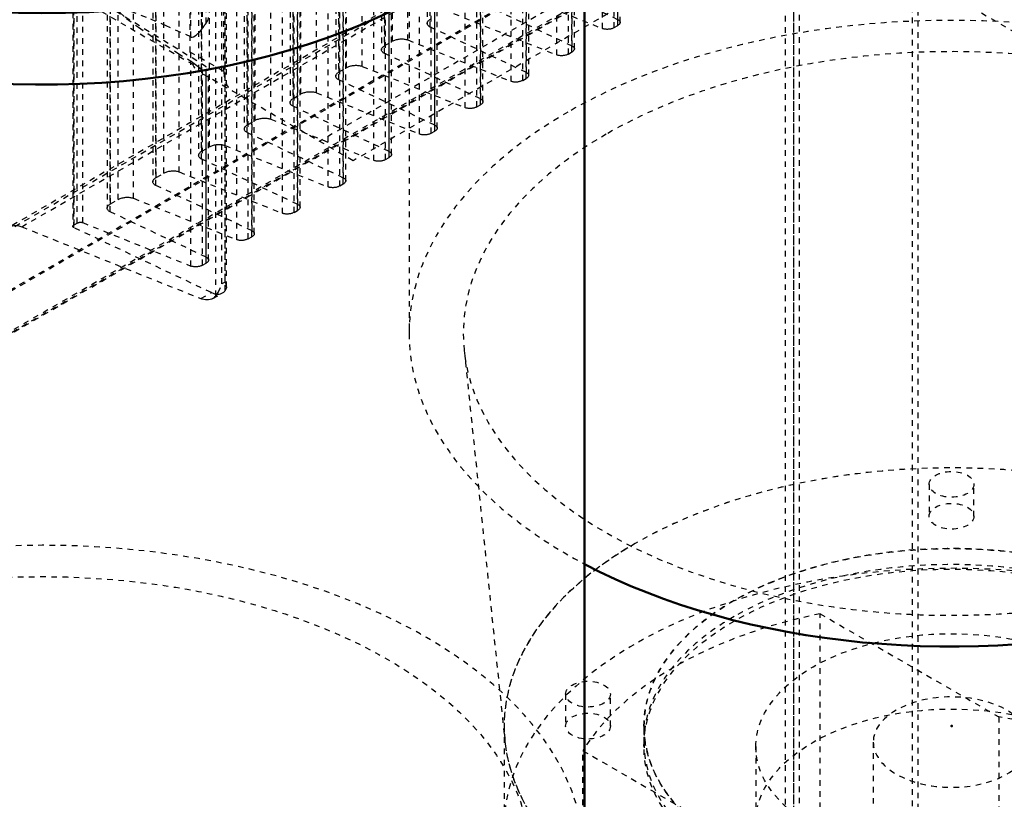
# Model space of a CAD drawing. Header units: millimetres. Extents: x -907 to 463, y -591 to 1160.
# Tile 55 of 60: x -167 to 9, y 428 to 567. Entities that reach past the tile are written whole.
import ezdxf

# ---------------------------------------------------------------- set-up
doc = ezdxf.new("R2010")
doc.units = ezdxf.units.MM
doc.linetypes.add('Dashed', pattern=[2, 1, -1])
for name, color, linetype, lineweight in [('2d ConnectionPoints', 7, 'Continuous', 50), ('AM_0', 7, 'Continuous', 50), ('AM_9', 6, 'Dashed', 25)]:
    doc.layers.add(name, color=color, linetype=linetype, lineweight=lineweight)

# ---------------------------------------------------------------- blocks, each defined once
blk = doc.blocks.new('15_Control_cabinet_UG10342428_0_in_HSVP164161451021531101300230_6')
at = {"layer": 'AM_9'}
blk.add_line((-27.58, 587.48), (97, 515.56), dxfattribs=at)
blk = doc.blocks.new('16_SupportFrame_1UG1041933_0_in_HSVP164161451021531101300230_6')
at = {"layer": 'AM_9'}
for p, q in [((-28.28, 591.97), (-28.28, 97.96)), ((-29.75, 589.93), (-29.75, 100)), ((-27.22, 590.13), (-27.22, 99.8)), ((-28.25, 588.7), (-28.25, 101.23)), ((-7.07, 575.64), (-7.07, 85.72)), ((-6.01, 575.03), (-6.01, 87.55))]:
    blk.add_line(p, q, dxfattribs=at)
blk = doc.blocks.new('112_nslbey5pws5vsow7bp1trf2ns________0_in_HSVP164161451021531101300230_6')
at = {"layer": 'AM_0'}
blk.add_line((-65.63, 417.27), (-65.63, 611.65), dxfattribs=at)
for centre, major_axis, start_param in [((-162.63, 619.12), (87.85, 0), 2.356194), ((-162.63, 611.65), (97, 0), 3.141593)]:
    blk.add_ellipse(centre, major_axis=major_axis, ratio=0.577288, start_param=start_param, end_param=7.068421, dxfattribs=at)
at = {"layer": 'AM_9'}
blk.add_ellipse((-162.63, 417.27), major_axis=(97, 0), ratio=0.577288, start_param=6.283185, end_param=9.424778, dxfattribs=at)
blk.add_ellipse((-162.63, 417.27), major_axis=(87.3, 0), ratio=0.577288, dxfattribs=at)
blk = doc.blocks.new('130_Upper_Cover_2PumpDrive_210_4_0_in_HSVP164161451021531101300230_6')
at = {"layer": 'AM_9'}
blk.add_line((-63.64, 579.32), (-182.43, 510.74), dxfattribs=at)
blk = doc.blocks.new('131_Lower_Cover_2PumpDrive_2_4_0_in_HSVP164161451021531101300230_6')
at = {"layer": 'AM_9'}
for p, q in [((-93.75, 766.78), (-93.75, 566.6)), ((-93.22, 565.95), (-93.22, 765.96)), ((-62.41, 565.68), (-62.41, 762.45)), ((-60.33, 565.85), (-60.33, 762.43)), ((-59.7, 566.21), (-59.7, 762.79)), ((-59.67, 567.27), (-59.67, 764.03)), ((-59.26, 566.78), (-59.26, 763.41)), ((-101.93, 762.06), (-101.93, 561.88)), ((-101.39, 561.23), (-101.39, 761.24)), ((-101.34, 562.64), (-101.34, 761.21)), ((-99.99, 563.42), (-99.99, 760.31)), ((-67.84, 562.55), (-67.84, 759.31)), ((-110.1, 757.34), (-110.1, 557.16)), ((-97.21, 563.64), (-97.21, 758.47)), ((-70.59, 560.96), (-70.59, 757.73)), ((-68.51, 561.13), (-68.51, 757.71)), ((-67.88, 561.49), (-67.88, 758.07)), ((-67.44, 562.06), (-67.44, 758.69)), ((-109.57, 556.51), (-109.57, 756.52)), ((-109.52, 557.92), (-109.52, 756.49)), ((-108.16, 558.7), (-108.16, 755.59)), ((-105.38, 558.92), (-105.38, 753.75)), ((-76.02, 557.83), (-76.02, 754.59)), ((-75.61, 557.34), (-75.61, 753.97)), ((-118.28, 752.63), (-118.28, 552.44)), ((-117.74, 551.79), (-117.74, 751.8)), ((-117.69, 553.2), (-117.69, 751.77)), ((-78.77, 556.24), (-78.77, 753.01)), ((-76.68, 556.41), (-76.68, 752.99)), ((-76.05, 556.77), (-76.05, 753.35)), ((-116.34, 553.98), (-116.34, 750.87)), ((-113.56, 554.2), (-113.56, 749.03)), ((-86.94, 551.52), (-86.94, 748.29)), ((-84.86, 551.69), (-84.86, 748.27)), ((-84.23, 552.05), (-84.23, 748.63)), ((-84.19, 553.11), (-84.19, 749.87)), ((-83.79, 552.62), (-83.79, 749.25)), ((-126.46, 747.91), (-126.46, 547.72)), ((-125.92, 547.07), (-125.92, 747.08)), ((-125.87, 548.48), (-125.87, 747.05)), ((-124.51, 549.26), (-124.51, 746.15)), ((-92.37, 548.39), (-92.37, 745.15)), ((-134.63, 743.19), (-134.63, 543)), ((-121.74, 549.48), (-121.74, 744.31)), ((-95.12, 546.8), (-95.12, 743.57)), ((-93.03, 546.97), (-93.03, 743.55)), ((-92.41, 547.33), (-92.41, 743.91)), ((-91.97, 547.9), (-91.97, 744.53)), ((-134.09, 542.35), (-134.09, 742.36)), ((-134.05, 543.76), (-134.05, 742.33)), ((-132.69, 544.54), (-132.69, 741.43)), ((-129.91, 544.76), (-129.91, 739.6)), ((-100.54, 543.67), (-100.54, 740.43)), ((-100.14, 543.18), (-100.14, 739.81)), ((-142.81, 738.47), (-142.81, 538.28)), ((-103.29, 542.08), (-103.29, 738.85)), ((-101.21, 542.25), (-101.21, 738.83)), ((-100.58, 542.61), (-100.58, 739.19)), ((-142.27, 537.63), (-142.27, 737.64)), ((-142.22, 539.04), (-142.22, 737.61)), ((-140.87, 539.82), (-140.87, 736.71)), ((-138.09, 540.04), (-138.09, 734.88)), ((-108.76, 537.89), (-108.76, 734.47)), ((-108.72, 538.95), (-108.72, 735.71)), ((-108.32, 538.46), (-108.32, 735.09)), ((-111.47, 537.36), (-111.47, 734.13)), ((-109.39, 537.53), (-109.39, 734.11)), ((-116.9, 534.23), (-116.9, 730.99)), ((-157.11, 730.53), (-157.11, 530.3)), ((-156.92, 530.07), (-156.92, 730.24)), ((-156.91, 530.56), (-156.91, 730.23)), ((-156.33, 530.89), (-156.33, 729.85)), ((-155.36, 530.97), (-155.36, 729.21)), ((-119.64, 532.64), (-119.64, 729.41)), ((-117.56, 532.81), (-117.56, 729.39)), ((-116.93, 533.17), (-116.93, 729.75)), ((-116.49, 533.74), (-116.49, 730.37)), ((-125.07, 529.51), (-125.07, 726.27)), ((-124.67, 529.02), (-124.67, 725.65)), ((-127.82, 527.92), (-127.82, 724.69)), ((-125.74, 528.09), (-125.74, 724.67)), ((-125.11, 528.45), (-125.11, 725.03)), ((-129.88, 518.81), (-129.88, 712.37)), ((-136, 564.18), (-136, 686.41)), ((-133.91, 565.77), (-133.91, 684.86)), ((-133.28, 566.64), (-133.28, 684.71)), ((-131.58, 517.83), (-131.58, 666.56)), ((-130.46, 520.02), (-130.46, 666.31)), ((-129.9, 520.35), (-129.9, 666.18)), ((-129.66, 519.44), (-129.66, 666.13)), ((-169.2, 529.3), (-39.66, 604.08)), ((-38.91, 604.97), (-168.39, 530.22)), ((-166.25, 530.23), (-36.91, 604.9)), ((-61.72, 580.17), (-183.64, 509.79)), ((-178.34, 505.41), (-52.37, 578.13)), ((-178, 505.46), (-53.17, 577.53)), ((-178.02, 505.92), (-54.58, 577.18)), ((-146.26, 535.32), (-146.26, 574.36)), ((-59.67, 567.27), (-76.86, 575.39)), ((-160.68, 573.73), (-134.17, 558.42)), ((-149.04, 535.1), (-149.04, 572.54)), ((-80.86, 573.08), (-62.41, 565.68)), ((-150.4, 534.32), (-150.4, 571.08)), ((-67.84, 562.55), (-85.04, 570.67)), ((-150.98, 570.13), (-150.98, 533.56)), ((-150.45, 532.91), (-150.45, 569.37)), ((-133.25, 558.85), (-150.45, 569.37)), ((-89.03, 568.36), (-70.59, 560.96)), ((-76.02, 557.83), (-93.22, 565.95)), ((-60.33, 565.85), (-59.7, 566.21)), ((-101.34, 562.64), (-99.99, 563.42)), ((-97.21, 563.64), (-78.77, 556.24)), ((-84.19, 553.11), (-101.39, 561.23)), ((-68.51, 561.13), (-67.88, 561.49)), ((-136, 523.2), (-136, 559.84)), ((-133.91, 523.37), (-133.91, 558.29)), ((-133.28, 523.73), (-133.28, 558.15)), ((-133.25, 524.79), (-133.25, 558.85)), ((-132.85, 524.3), (-132.85, 558.37)), ((-109.52, 557.92), (-108.16, 558.7)), ((-105.38, 558.92), (-86.94, 551.52)), ((-92.37, 548.39), (-109.57, 556.51)), ((-76.68, 556.41), (-76.05, 556.77)), ((-117.69, 553.2), (-116.34, 553.98)), ((-113.56, 554.2), (-95.12, 546.8)), ((-100.54, 543.67), (-117.74, 551.79)), ((-84.86, 551.69), (-84.23, 552.05)), ((-121.74, 549.48), (-103.29, 542.08)), ((-125.87, 548.48), (-124.51, 549.26)), ((-108.72, 538.95), (-125.92, 547.07)), ((-93.03, 546.97), (-92.41, 547.33)), ((-134.05, 543.76), (-132.69, 544.54)), ((-129.91, 544.76), (-111.47, 537.36)), ((-116.9, 534.23), (-134.09, 542.35)), ((-101.21, 542.25), (-100.58, 542.61)), ((-142.22, 539.04), (-140.87, 539.82)), ((-138.09, 540.04), (-119.64, 532.64)), ((-125.07, 529.51), (-142.27, 537.63)), ((-109.39, 537.53), (-108.76, 537.89)), ((-146.26, 535.32), (-127.82, 527.92)), ((-150.4, 534.32), (-149.04, 535.1)), ((-133.25, 524.79), (-150.45, 532.91)), ((-117.56, 532.81), (-116.93, 533.17)), ((-166.25, 530.23), (-134.22, 517.38)), ((-132.35, 518.46), (-156.92, 530.07)), ((-156.91, 530.56), (-156.33, 530.89)), ((-155.36, 530.97), (-136, 523.2)), ((-125.74, 528.09), (-125.11, 528.45)), ((-133.91, 523.37), (-133.28, 523.73)), ((-129.9, 520.35), (-130.46, 520.02)), ((-129.81, 520.12), (-129.66, 519.44)), ((-134.22, 517.38), (-132.35, 518.46)), ((-132.08, 517.39), (-130.35, 518.39))]:
    blk.add_line(p, q, dxfattribs=at)
for points in [[(-136, 564.18), (-140.42, 566.17), (-143.94, 567.66), (-146.55, 568.65), (-148.23, 569.13), (-148.95, 569.09), (-148.71, 568.53), (-147.52, 567.47), (-145.38, 565.9), (-142.31, 563.84), (-138.34, 561.3), (-136, 559.84)], [(-133.28, 566.64), (-133.26, 566.67), (-132.97, 567.13), (-132.85, 567.59), (-132.85, 567.64)], [(-93.75, 566.6), (-93.75, 566.69), (-93.72, 566.78), (-93.68, 566.87), (-93.63, 566.95), (-93.57, 567.04), (-93.48, 567.12), (-93.39, 567.21), (-93.28, 567.28), (-93.17, 567.36)], [(-59.67, 567.27), (-59.58, 567.22), (-59.5, 567.17), (-59.44, 567.12), (-59.38, 567.07), (-59.34, 567.01), (-59.3, 566.95), (-59.28, 566.88), (-59.26, 566.82), (-59.26, 566.78)], [(-136, 564.18), (-135.98, 564.17), (-135.81, 564.14), (-135.54, 564.19), (-135.07, 564.48), (-134.36, 565.17), (-133.91, 565.77)], [(-93.22, 565.95), (-93.33, 566.01), (-93.43, 566.07), (-93.52, 566.14), (-93.59, 566.22), (-93.65, 566.29), (-93.7, 566.38), (-93.73, 566.46), (-93.75, 566.55), (-93.75, 566.6)], [(-60.33, 565.85), (-60.43, 565.79), (-60.53, 565.75), (-60.64, 565.7), (-60.76, 565.66), (-60.88, 565.63), (-61, 565.6), (-61.13, 565.58), (-61.26, 565.56), (-61.39, 565.55), (-61.52, 565.54), (-61.65, 565.54), (-61.78, 565.55), (-61.9, 565.56), (-62.02, 565.57), (-62.14, 565.6), (-62.25, 565.63), (-62.35, 565.66), (-62.41, 565.68)], [(-59.26, 566.78), (-59.27, 566.71), (-59.29, 566.64), (-59.31, 566.58), (-59.35, 566.51), (-59.4, 566.45), (-59.46, 566.38), (-59.53, 566.32), (-59.61, 566.26), (-59.7, 566.21)], [(-99.99, 563.42), (-99.86, 563.49), (-99.72, 563.55), (-99.57, 563.61), (-99.42, 563.66), (-99.26, 563.71), (-99.09, 563.75), (-98.92, 563.78), (-98.75, 563.8), (-98.57, 563.82), (-98.4, 563.83), (-98.22, 563.83), (-98.05, 563.82), (-97.89, 563.8), (-97.73, 563.78), (-97.57, 563.75), (-97.42, 563.72), (-97.29, 563.67), (-97.21, 563.64)], [(-101.93, 561.88), (-101.92, 561.97), (-101.9, 562.06), (-101.86, 562.15), (-101.81, 562.23), (-101.74, 562.32), (-101.66, 562.41), (-101.57, 562.49), (-101.46, 562.56), (-101.34, 562.64)], [(-101.39, 561.23), (-101.5, 561.29), (-101.61, 561.35), (-101.69, 561.42), (-101.77, 561.5), (-101.83, 561.57), (-101.88, 561.66), (-101.91, 561.74), (-101.93, 561.83), (-101.93, 561.88)], [(-67.44, 562.06), (-67.44, 561.99), (-67.46, 561.92), (-67.49, 561.86), (-67.53, 561.79), (-67.58, 561.73), (-67.64, 561.66), (-67.71, 561.6), (-67.79, 561.54), (-67.88, 561.49)], [(-67.84, 562.55), (-67.76, 562.5), (-67.68, 562.45), (-67.61, 562.4), (-67.56, 562.35), (-67.51, 562.29), (-67.48, 562.23), (-67.45, 562.16), (-67.44, 562.1), (-67.44, 562.06)], [(-68.51, 561.13), (-68.6, 561.07), (-68.71, 561.03), (-68.82, 560.98), (-68.93, 560.94), (-69.05, 560.91), (-69.18, 560.88), (-69.31, 560.86), (-69.44, 560.84), (-69.57, 560.83), (-69.7, 560.82), (-69.83, 560.82), (-69.95, 560.83), (-70.08, 560.84), (-70.2, 560.86), (-70.32, 560.88), (-70.43, 560.91), (-70.53, 560.94), (-70.59, 560.96)], [(-134.2, 558.44), (-134.38, 558.55), (-134.97, 559), (-135.42, 559.39), (-135.71, 559.63), (-135.92, 559.79), (-136, 559.84)], [(-132.85, 558.37), (-132.87, 558.27), (-133.03, 558.16), (-133.28, 558.15)], [(-108.16, 558.7), (-108.03, 558.77), (-107.9, 558.83), (-107.75, 558.89), (-107.59, 558.94), (-107.43, 558.99), (-107.27, 559.03), (-107.1, 559.06), (-106.92, 559.08), (-106.75, 559.1), (-106.57, 559.11), (-106.4, 559.11), (-106.23, 559.1), (-106.06, 559.08), (-105.9, 559.06), (-105.75, 559.03), (-105.6, 559), (-105.46, 558.95), (-105.38, 558.92)], [(-110.1, 557.16), (-110.1, 557.25), (-110.07, 557.34), (-110.04, 557.43), (-109.98, 557.51), (-109.92, 557.6), (-109.84, 557.69), (-109.74, 557.77), (-109.64, 557.84), (-109.52, 557.92)], [(-109.57, 556.51), (-109.68, 556.57), (-109.78, 556.63), (-109.87, 556.7), (-109.95, 556.78), (-110.01, 556.85), (-110.05, 556.94), (-110.08, 557.02), (-110.1, 557.11), (-110.1, 557.16)], [(-76.68, 556.41), (-76.78, 556.35), (-76.88, 556.31), (-76.99, 556.26), (-77.11, 556.23), (-77.23, 556.19), (-77.35, 556.16), (-77.48, 556.14), (-77.61, 556.12), (-77.74, 556.11), (-77.87, 556.1), (-78, 556.1), (-78.13, 556.11), (-78.26, 556.12), (-78.38, 556.14), (-78.49, 556.16), (-78.6, 556.19), (-78.71, 556.22), (-78.77, 556.24)], [(-75.61, 557.34), (-75.62, 557.27), (-75.64, 557.2), (-75.67, 557.14), (-75.7, 557.07), (-75.75, 557.01), (-75.82, 556.94), (-75.89, 556.88), (-75.97, 556.82), (-76.05, 556.77)], [(-76.02, 557.83), (-75.93, 557.78), (-75.86, 557.73), (-75.79, 557.68), (-75.73, 557.63), (-75.69, 557.57), (-75.65, 557.51), (-75.63, 557.44), (-75.62, 557.38), (-75.61, 557.34)], [(-118.28, 552.44), (-118.27, 552.53), (-118.25, 552.62), (-118.21, 552.71), (-118.16, 552.79), (-118.09, 552.88), (-118.01, 552.97), (-117.92, 553.05), (-117.81, 553.12), (-117.69, 553.2)], [(-116.34, 553.98), (-116.21, 554.05), (-116.07, 554.11), (-115.92, 554.17), (-115.77, 554.22), (-115.61, 554.27), (-115.44, 554.31), (-115.27, 554.34), (-115.1, 554.36), (-114.92, 554.38), (-114.75, 554.39), (-114.58, 554.39), (-114.41, 554.38), (-114.24, 554.37), (-114.08, 554.34), (-113.92, 554.31), (-113.78, 554.28), (-113.64, 554.23), (-113.56, 554.2)], [(-84.19, 553.11), (-84.11, 553.06), (-84.03, 553.01), (-83.97, 552.96), (-83.91, 552.91), (-83.86, 552.85), (-83.83, 552.79), (-83.8, 552.72), (-83.79, 552.66), (-83.79, 552.62)], [(-117.74, 551.79), (-117.86, 551.85), (-117.96, 551.91), (-118.05, 551.98), (-118.12, 552.06), (-118.18, 552.13), (-118.23, 552.22), (-118.26, 552.3), (-118.28, 552.39), (-118.28, 552.44)], [(-84.86, 551.69), (-84.95, 551.64), (-85.06, 551.59), (-85.17, 551.54), (-85.28, 551.51), (-85.41, 551.47), (-85.53, 551.44), (-85.66, 551.42), (-85.79, 551.4), (-85.92, 551.39), (-86.05, 551.38), (-86.18, 551.38), (-86.31, 551.39), (-86.43, 551.4), (-86.55, 551.42), (-86.67, 551.44), (-86.78, 551.47), (-86.88, 551.5), (-86.94, 551.52)], [(-83.79, 552.62), (-83.8, 552.55), (-83.81, 552.48), (-83.84, 552.42), (-83.88, 552.35), (-83.93, 552.29), (-83.99, 552.22), (-84.06, 552.16), (-84.14, 552.1), (-84.23, 552.05)], [(-124.51, 549.26), (-124.39, 549.33), (-124.25, 549.39), (-124.1, 549.45), (-123.94, 549.5), (-123.78, 549.55), (-123.62, 549.59), (-123.45, 549.62), (-123.27, 549.64), (-123.1, 549.66), (-122.93, 549.67), (-122.75, 549.67), (-122.58, 549.66), (-122.42, 549.65), (-122.25, 549.62), (-122.1, 549.59), (-121.95, 549.56), (-121.81, 549.51), (-121.74, 549.48)], [(-126.46, 547.72), (-126.45, 547.81), (-126.43, 547.9), (-126.39, 547.99), (-126.34, 548.08), (-126.27, 548.16), (-126.19, 548.25), (-126.09, 548.33), (-125.99, 548.4), (-125.87, 548.48)], [(-125.92, 547.07), (-126.03, 547.13), (-126.13, 547.19), (-126.22, 547.26), (-126.3, 547.34), (-126.36, 547.41), (-126.41, 547.5), (-126.44, 547.58), (-126.45, 547.67), (-126.46, 547.72)], [(-91.97, 547.9), (-91.97, 547.83), (-91.99, 547.76), (-92.02, 547.7), (-92.06, 547.63), (-92.11, 547.57), (-92.17, 547.5), (-92.24, 547.44), (-92.32, 547.38), (-92.41, 547.33)], [(-92.37, 548.39), (-92.28, 548.34), (-92.21, 548.29), (-92.14, 548.24), (-92.09, 548.19), (-92.04, 548.13), (-92, 548.07), (-91.98, 548), (-91.97, 547.94), (-91.97, 547.9)], [(-93.03, 546.97), (-93.13, 546.92), (-93.23, 546.87), (-93.34, 546.82), (-93.46, 546.79), (-93.58, 546.75), (-93.71, 546.72), (-93.83, 546.7), (-93.96, 546.68), (-94.09, 546.67), (-94.22, 546.66), (-94.35, 546.66), (-94.48, 546.67), (-94.61, 546.68), (-94.73, 546.7), (-94.84, 546.72), (-94.95, 546.75), (-95.06, 546.78), (-95.12, 546.8)], [(-132.69, 544.54), (-132.56, 544.61), (-132.42, 544.67), (-132.28, 544.73), (-132.12, 544.78), (-131.96, 544.83), (-131.79, 544.87), (-131.62, 544.9), (-131.45, 544.92), (-131.28, 544.94), (-131.1, 544.95), (-130.93, 544.95), (-130.76, 544.94), (-130.59, 544.93), (-130.43, 544.9), (-130.28, 544.87), (-130.13, 544.84), (-129.99, 544.79), (-129.91, 544.76)], [(-134.63, 543), (-134.62, 543.09), (-134.6, 543.18), (-134.56, 543.27), (-134.51, 543.36), (-134.44, 543.44), (-134.36, 543.53), (-134.27, 543.61), (-134.16, 543.68), (-134.05, 543.76)], [(-134.09, 542.35), (-134.21, 542.41), (-134.31, 542.47), (-134.4, 542.54), (-134.47, 542.62), (-134.53, 542.69), (-134.58, 542.78), (-134.61, 542.86), (-134.63, 542.95), (-134.63, 543)], [(-100.14, 543.18), (-100.15, 543.11), (-100.16, 543.04), (-100.19, 542.98), (-100.23, 542.91), (-100.28, 542.85), (-100.34, 542.78), (-100.41, 542.72), (-100.49, 542.66), (-100.58, 542.61)], [(-100.54, 543.67), (-100.46, 543.62), (-100.38, 543.57), (-100.32, 543.52), (-100.26, 543.47), (-100.22, 543.41), (-100.18, 543.35), (-100.16, 543.28), (-100.14, 543.22), (-100.14, 543.18)], [(-101.21, 542.25), (-101.31, 542.2), (-101.41, 542.15), (-101.52, 542.1), (-101.64, 542.07), (-101.76, 542.03), (-101.88, 542), (-102.01, 541.98), (-102.14, 541.96), (-102.27, 541.95), (-102.4, 541.94), (-102.53, 541.94), (-102.66, 541.95), (-102.78, 541.96), (-102.9, 541.98), (-103.02, 542), (-103.13, 542.03), (-103.23, 542.06), (-103.29, 542.08)], [(-142.81, 538.28), (-142.8, 538.37), (-142.78, 538.46), (-142.74, 538.55), (-142.69, 538.64), (-142.62, 538.72), (-142.54, 538.81), (-142.45, 538.89), (-142.34, 538.96), (-142.22, 539.04)], [(-140.87, 539.82), (-140.74, 539.89), (-140.6, 539.95), (-140.45, 540.01), (-140.3, 540.06), (-140.14, 540.11), (-139.97, 540.15), (-139.8, 540.18), (-139.63, 540.2), (-139.45, 540.22), (-139.28, 540.23), (-139.1, 540.23), (-138.93, 540.22), (-138.77, 540.21), (-138.61, 540.18), (-138.45, 540.15), (-138.3, 540.12), (-138.17, 540.07), (-138.09, 540.04)], [(-108.72, 538.95), (-108.64, 538.9), (-108.56, 538.85), (-108.49, 538.8), (-108.44, 538.75), (-108.39, 538.69), (-108.36, 538.63), (-108.33, 538.56), (-108.32, 538.5), (-108.32, 538.46)], [(-142.27, 537.63), (-142.38, 537.69), (-142.49, 537.75), (-142.57, 537.82), (-142.65, 537.9), (-142.71, 537.97), (-142.76, 538.06), (-142.79, 538.14), (-142.81, 538.23), (-142.81, 538.28)], [(-109.39, 537.53), (-109.48, 537.48), (-109.59, 537.43), (-109.7, 537.38), (-109.81, 537.35), (-109.93, 537.31), (-110.06, 537.28), (-110.19, 537.26), (-110.32, 537.24), (-110.45, 537.23), (-110.58, 537.22), (-110.71, 537.22), (-110.83, 537.23), (-110.96, 537.24), (-111.08, 537.26), (-111.2, 537.28), (-111.31, 537.31), (-111.41, 537.34), (-111.47, 537.36)], [(-108.32, 538.46), (-108.32, 538.39), (-108.34, 538.32), (-108.37, 538.26), (-108.41, 538.19), (-108.46, 538.13), (-108.52, 538.06), (-108.59, 538), (-108.67, 537.94), (-108.76, 537.89)], [(-149.04, 535.1), (-148.91, 535.17), (-148.77, 535.23), (-148.63, 535.29), (-148.47, 535.34), (-148.31, 535.39), (-148.15, 535.43), (-147.97, 535.46), (-147.8, 535.48), (-147.63, 535.5), (-147.45, 535.51), (-147.28, 535.51), (-147.11, 535.5), (-146.94, 535.49), (-146.78, 535.46), (-146.63, 535.43), (-146.48, 535.4), (-146.34, 535.35), (-146.26, 535.32)], [(-150.98, 533.56), (-150.98, 533.65), (-150.95, 533.74), (-150.92, 533.83), (-150.86, 533.92), (-150.8, 534), (-150.72, 534.09), (-150.62, 534.17), (-150.52, 534.24), (-150.4, 534.32)], [(-150.45, 532.91), (-150.56, 532.97), (-150.66, 533.03), (-150.75, 533.1), (-150.83, 533.18), (-150.89, 533.25), (-150.93, 533.34), (-150.96, 533.42), (-150.98, 533.51), (-150.98, 533.56)], [(-116.49, 533.74), (-116.5, 533.67), (-116.52, 533.6), (-116.54, 533.54), (-116.58, 533.47), (-116.63, 533.41), (-116.69, 533.34), (-116.77, 533.28), (-116.84, 533.22), (-116.93, 533.17)], [(-116.9, 534.23), (-116.81, 534.18), (-116.74, 534.13), (-116.67, 534.08), (-116.61, 534.03), (-116.57, 533.97), (-116.53, 533.91), (-116.51, 533.84), (-116.5, 533.78), (-116.49, 533.74)], [(-117.56, 532.81), (-117.66, 532.76), (-117.76, 532.71), (-117.87, 532.66), (-117.99, 532.63), (-118.11, 532.59), (-118.23, 532.56), (-118.36, 532.54), (-118.49, 532.52), (-118.62, 532.51), (-118.75, 532.5), (-118.88, 532.5), (-119.01, 532.51), (-119.13, 532.52), (-119.26, 532.54), (-119.37, 532.56), (-119.48, 532.59), (-119.59, 532.62), (-119.64, 532.64)], [(-168.39, 530.22), (-168.16, 530.34), (-167.9, 530.42), (-167.63, 530.46), (-167.35, 530.47), (-167.06, 530.45), (-166.75, 530.4), (-166.44, 530.3), (-166.25, 530.23)], [(-157.11, 530.3), (-157.11, 530.33), (-157.1, 530.36), (-157.09, 530.39), (-157.07, 530.42), (-157.05, 530.45), (-157.02, 530.48), (-156.99, 530.51), (-156.95, 530.54), (-156.91, 530.56)], [(-156.92, 530.07), (-156.96, 530.09), (-157, 530.11), (-157.03, 530.14), (-157.06, 530.16), (-157.08, 530.19), (-157.09, 530.22), (-157.11, 530.25), (-157.11, 530.28), (-157.11, 530.3)], [(-156.33, 530.89), (-156.28, 530.92), (-156.24, 530.94), (-156.18, 530.96), (-156.13, 530.98), (-156.07, 530.99), (-156.02, 531.01), (-155.96, 531.02), (-155.9, 531.03), (-155.83, 531.03), (-155.77, 531.04), (-155.71, 531.04), (-155.65, 531.03), (-155.6, 531.03), (-155.54, 531.02), (-155.48, 531.01), (-155.43, 531), (-155.38, 530.98), (-155.36, 530.97)], [(-124.67, 529.02), (-124.68, 528.95), (-124.69, 528.88), (-124.72, 528.82), (-124.76, 528.75), (-124.81, 528.69), (-124.87, 528.62), (-124.94, 528.56), (-125.02, 528.51), (-125.11, 528.45)], [(-125.07, 529.51), (-124.99, 529.46), (-124.91, 529.41), (-124.85, 529.36), (-124.79, 529.31), (-124.74, 529.25), (-124.71, 529.19), (-124.68, 529.12), (-124.67, 529.06), (-124.67, 529.02)], [(-125.74, 528.09), (-125.83, 528.04), (-125.94, 527.99), (-126.05, 527.94), (-126.16, 527.91), (-126.28, 527.87), (-126.41, 527.84), (-126.54, 527.82), (-126.67, 527.8), (-126.8, 527.79), (-126.93, 527.78), (-127.06, 527.78), (-127.19, 527.79), (-127.31, 527.8), (-127.43, 527.82), (-127.55, 527.84), (-127.66, 527.87), (-127.76, 527.9), (-127.82, 527.92)], [(-133.25, 524.79), (-133.16, 524.74), (-133.09, 524.69), (-133.02, 524.64), (-132.96, 524.59), (-132.92, 524.53), (-132.88, 524.47), (-132.86, 524.4), (-132.85, 524.34), (-132.85, 524.3)], [(-133.91, 523.37), (-134.01, 523.32), (-134.11, 523.27), (-134.22, 523.22), (-134.34, 523.19), (-134.46, 523.15), (-134.59, 523.12), (-134.71, 523.1), (-134.84, 523.08), (-134.97, 523.07), (-135.1, 523.06), (-135.23, 523.06), (-135.36, 523.07), (-135.49, 523.08), (-135.61, 523.1), (-135.72, 523.12), (-135.83, 523.15), (-135.94, 523.18), (-136, 523.2)], [(-132.85, 524.3), (-132.85, 524.23), (-132.87, 524.16), (-132.9, 524.1), (-132.94, 524.03), (-132.99, 523.97), (-133.05, 523.9), (-133.12, 523.84), (-133.2, 523.79), (-133.28, 523.73)], [(-131.58, 517.83), (-131.13, 518.47), (-130.47, 520.01), (-130.46, 520.02)], [(-129.9, 520.35), (-129.89, 520.34), (-129.81, 520.12)], [(-129.66, 519.44), (-129.67, 519.31), (-129.88, 518.81)], [(-132.35, 518.46), (-132.05, 518.34), (-131.77, 518.25), (-131.49, 518.2), (-131.21, 518.18), (-130.96, 518.19), (-130.71, 518.24), (-130.48, 518.33), (-130.35, 518.39)], [(-131.58, 517.83), (-131.76, 517.63), (-131.96, 517.47), (-132.08, 517.39)], [(-130.35, 518.39), (-130.15, 518.53), (-129.97, 518.7), (-129.88, 518.81)], [(-132.08, 517.39), (-132.32, 517.28), (-132.57, 517.2), (-132.84, 517.15), (-133.12, 517.14), (-133.42, 517.16), (-133.72, 517.22), (-134.03, 517.31), (-134.22, 517.38)]]:
    blk.add_lwpolyline(points, dxfattribs=at)
for start_param, end_param in [(4.449246, 4.630458), (0.081769, 0.262981)]:
    blk.add_ellipse((-131.17, 563.62), major_axis=(-3, -5.2), ratio=0.577382, start_param=start_param, end_param=end_param, dxfattribs=at)
blk = doc.blocks.new('132_1jng65gyamr31s6moxoypr9xn________0_in_HSVP164161451021531101300230_6')
at = {"layer": 'AM_0'}
for centre, major_axis, start_param, end_param in [((0, 511.15), (97, 0), 3.969193, 6.283185), ((0, 440.93), (80, 0), 3.747842, 6.223137)]:
    blk.add_ellipse(centre, major_axis=major_axis, ratio=0.577288, start_param=start_param, end_param=end_param, dxfattribs=at)
at = {"layer": 'AM_9'}
for p, q in [((-136.12, 561.46), (-136.12, 714.51)), ((-130.11, 557.99), (-130.11, 711.04)), ((-97, 652.95), (-97, 511.15)), ((-39.72, 587.83), (-113.02, 545.51)), ((-33.71, 584.36), (-107.01, 542.04)), ((-130.11, 557.99), (-136.12, 561.46)), ((-107.01, 542.04), (-134.52, 557.93)), ((-87.14, 508.13), (-79.86, 438.16)), ((-4, 484.17), (-4, 478.46)), ((4, 478.46), (4, 484.17)), ((-69, 446.65), (-69, 440.93)), ((-61, 440.93), (-61, 446.65)), ((-55, 440.93), (-55, 438.07)), ((-14, 438.07), (-14, 391.94))]:
    blk.add_line(p, q, dxfattribs=at)
for centre, major_axis, ratio, start_param, end_param in [((0, 511.15), (97, 0), 0.577288, 6.283185, 8.63938), ((0, 511.15), (87.3, 0), 0.577288, 6.223137, 8.63938), ((-130.67, 564.6), (3.85, 6.67), 0.577382, 2.356113, 3.141511), ((-124.66, 561.13), (3.85, 6.67), 0.577382, 2.356113, 3.141511), ((0, 511.15), (97, 0), 0.577288, 2.356194, 3.141593), ((0, 511.15), (87.3, 0), 0.577288, 2.356194, 6.223137), ((0, 511.15), (97, 0), 0.577288, 3.141593, 3.969193), ((0, 440.93), (80, 0), 0.577288, 6.223137, 8.63938), ((0, 440.93), (55, 0), 0.577288, 6.283185, 8.63938), ((0, 440.93), (80, 0), 0.577288, 2.356194, 3.201641), ((0, 438.07), (55, 0), 0.577288, 6.283185, 8.63938), ((0, 440.93), (55, 0), 0.577288, 2.356194, 3.141593), ((0, 438.07), (55, 0), 0.577288, 2.356194, 3.141593), ((0, 438.07), (14, 0), 0.577288, 6.283185, 8.63938), ((0, 438.07), (14, 0), 0.577288, 2.356194, 3.141593), ((0, 440.93), (55, 0), 0.577288, 3.141593, 6.283185), ((0, 440.93), (80, 0), 0.577288, 3.201641, 3.747842), ((0, 438.07), (55, 0), 0.577288, 3.141593, 6.283185), ((0, 438.07), (14, 0), 0.577288, 3.141593, 6.283185)]:
    blk.add_ellipse(centre, major_axis=major_axis, ratio=ratio, start_param=start_param, end_param=end_param, dxfattribs=at)
for centre, major_axis in [((0, 484.17), (4, 0)), ((0, 478.46), (-4, 0)), ((-65, 446.65), (4, 0)), ((-65, 440.93), (-4, 0))]:
    blk.add_ellipse(centre, major_axis=major_axis, ratio=0.577288, dxfattribs=at)
blk = doc.blocks.new('133_Motorstool2_4_6130STC_130_4_0_in_HSVP164161451021531101300230_6')
at = {"layer": 'AM_0'}
blk.add_ellipse((0, 440.93), major_axis=(-80, 0), ratio=0.577288, start_param=0.60625, end_param=3.081544, dxfattribs=at)
at = {"layer": 'AM_9'}
for p, q in [((-23.51, 461.03), (8.47, 442.57)), ((-23.51, 384.28), (-23.51, 461.03)), ((8.47, 442.57), (8.47, 365.82)), ((-80, 440.93), (-80, 422.97)), ((-55, 440.93), (-55, 437.26)), ((-35, 437.26), (-35, 423.78)), ((-65.93, 436.54), (-33.96, 418.08)), ((-65.93, 396.81), (-65.93, 436.54))]:
    blk.add_line(p, q, dxfattribs=at)
for centre, major_axis, start_param, end_param in [((0, 440.93), (-80, 0), 3.081544, 6.889435), ((0, 422.97), (-80, 0), 3.141593, 6.788119), ((0, 422.97), (-70, 0), 5.054876, 5.940698), ((0, 422.97), (-35, 0), 3.385891, 4.46809)]:
    blk.add_ellipse(centre, major_axis=major_axis, ratio=0.577288, start_param=start_param, end_param=end_param, dxfattribs=at)
for centre, major_axis in [((0, 440.93), (-55, 0)), ((0, 437.26), (-55, 0)), ((0, 437.26), (-35, 0)), ((0, 423.78), (-35, 0))]:
    blk.add_ellipse(centre, major_axis=major_axis, ratio=0.577288, dxfattribs=at)

msp = doc.modelspace()

# ---------------------------------------------------------------- linework, layer by layer
at = {"layer": '2d ConnectionPoints'}
msp.add_point((0, 440.93), dxfattribs=at)

# ---------------------------------------------------------------- block references
for name in ['15_Control_cabinet_UG10342428_0_in_HSVP164161451021531101300230_6', '130_Upper_Cover_2PumpDrive_210_4_0_in_HSVP164161451021531101300230_6', '131_Lower_Cover_2PumpDrive_2_4_0_in_HSVP164161451021531101300230_6', '132_1jng65gyamr31s6moxoypr9xn________0_in_HSVP164161451021531101300230_6', '112_nslbey5pws5vsow7bp1trf2ns________0_in_HSVP164161451021531101300230_6', '16_SupportFrame_1UG1041933_0_in_HSVP164161451021531101300230_6', '133_Motorstool2_4_6130STC_130_4_0_in_HSVP164161451021531101300230_6']:
    msp.add_blockref(name, (0, 0))

doc.saveas('drawing.dxf')
